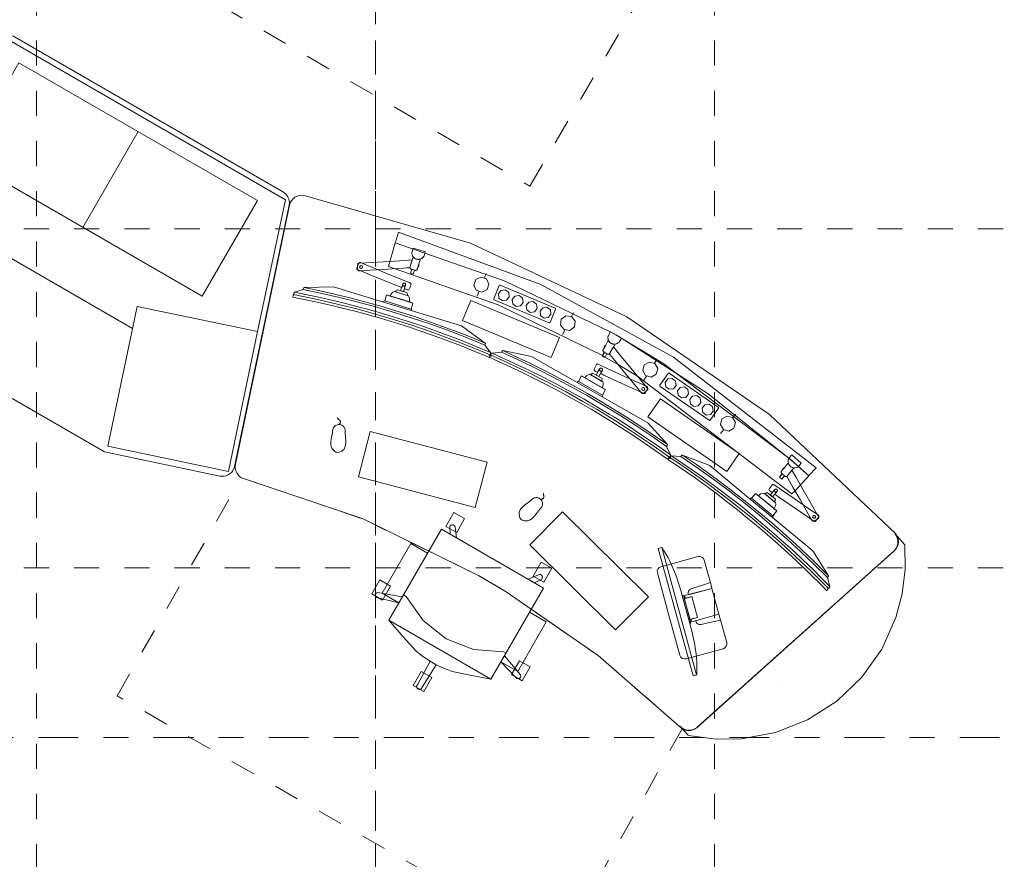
# Model space of a CAD drawing. Header units: metres. Extents: x -45.2 to 14.3, y -31.8 to 10.2.
# Tile 21 of 141: x -35.2 to -31.2, y -13.3 to -10. Entities that reach past the tile are written whole.
import ezdxf

# ---------------------------------------------------------------- set-up
doc = ezdxf.new("R2010")
doc.units = ezdxf.units.M
doc.header["$LTSCALE"] = 0.05
for name, pattern in [('Achsen 01', [5.291531, 3.175, -1.058062, 0.352704, -0.705764]), ('gestrichelt - 01', [2, 1, -1]), ('Raster 01', [2, 1, -1])]:
    doc.linetypes.add(name, pattern=pattern)
for name, color, linetype, lineweight, true_color in [('ACTES-Einrichtung Aufsicht.', 7, 'Continuous', 9, 0xa6a6a6), ('AV1-Achsen', 1, 'Achsen 01', 18, 0xff0000), ('AV1-Bewegungsfläche', 7, 'gestrichelt - 01', 9, 0xd9d9d9), ('AV1-Raster', 7, 'Raster 01', 9, 0xa6a6a6)]:
    doc.layers.add(name, color=color, linetype=linetype, lineweight=lineweight, true_color=true_color)
doc.layers.add('AV1-Schnitt Achsen', color=7, linetype='Achsen 01', lineweight=18)

msp = doc.modelspace()

# ---------------------------------------------------------------- linework, layer by layer
at = {"layer": 'ACTES-Einrichtung Aufsicht.'}
for p, q in [((-34.6951, -10.4124), (-34.9156, -10.7943)), ((-34.3079, -11.737), (-34.0921, -10.7055)), ((-34.7173, -11.1971), (-35.3648, -10.8232)), ((-33.3159, -10.9941), (-33.3093, -10.9771)), ((-33.3379, -11.0504), (-33.3449, -11.0684)), ((-33.6074, -11.1254), (-33.7174, -11.0917)), ((-33.7009, -11.0644), (-33.6053, -11.0937)), ((-32.969, -11.1486), (-32.9608, -11.1324)), ((-32.9962, -11.2026), (-33.0049, -11.2199)), ((-32.6382, -11.3351), (-32.6285, -11.3197)), ((-32.9465, -11.4112), (-32.8466, -11.4682)), ((-32.838, -11.4375), (-32.9248, -11.3879)), ((-32.6703, -11.3863), (-32.6806, -11.4027)), ((-32.3264, -11.5519), (-32.3153, -11.5374)), ((-32.3632, -11.5998), (-32.375, -11.6152)), ((-32.257, -11.8756), (-32.1684, -11.9488)), ((-32.1546, -11.92), (-32.2317, -11.8563)), ((-32.0907, -11.8555), (-32.0893, -11.854)), ((-32.5292, -12.256), (-32.5284, -12.259)), ((-32.5283, -12.2594), (-32.4979, -12.3706)), ((-32.131, -12.6146), (-32.1308, -12.6145))]:
    msp.add_line(p, q, dxfattribs=at)
for points in [[(-34.2191, -11.2088), (-34.1086, -10.6843), (-35.225, -10.0397), (-35.2389, -10.0531), (-36.0464, -10.7789)], [(-35.1945, -10.0312), (-34.1165, -10.6536), (-34.1096, -10.6587), (-34.1036, -10.6649), (-34.0988, -10.672), (-34.0952, -10.6799), (-34.0931, -10.6883), (-34.0925, -10.6969), (-34.0933, -10.7055), (-34.3109, -11.7454), (-34.3109, -11.7454), (-34.3135, -11.7537), (-34.3174, -11.7615), (-34.3226, -11.7685), (-34.329, -11.7744), (-34.3363, -11.7792), (-34.3443, -11.7826), (-34.3528, -11.7846), (-34.3615, -11.7851), (-34.3701, -11.7841), (-34.8297, -11.6879), (-35.7336, -11.166)], [(-33.6048, -10.8938), (-33.6047, -10.8985), (-33.6038, -10.9031), (-33.602, -10.9074), (-33.5995, -10.9114), (-33.5964, -10.9148), (-33.5926, -10.9176)], [(-33.5804, -10.9213), (-33.5757, -10.9211), (-33.5712, -10.92), (-33.5669, -10.9181), (-33.563, -10.9155), (-33.5597, -10.9122), (-33.5571, -10.9083)], [(-33.5837, -10.9609), (-33.5837, -10.9609), (-33.5837, -10.961), (-33.5837, -10.961), (-33.5837, -10.961), (-33.5837, -10.9611), (-33.5837, -10.9611), (-33.5837, -10.9612), (-33.5838, -10.9613), (-33.5838, -10.9614), (-33.5839, -10.9616), (-33.584, -10.9617), (-33.584, -10.9619), (-33.5841, -10.962), (-33.5842, -10.9622), (-33.5843, -10.9624), (-33.5844, -10.9625), (-33.5846, -10.9628), (-33.5848, -10.9631), (-33.5851, -10.9633), (-33.5853, -10.9636), (-33.5856, -10.9638), (-33.5858, -10.964)], [(-34.0766, -11.0615), (-33.9811, -11.0811), (-33.8974, -11.1005), (-33.819, -11.1202), (-33.7407, -11.1421), (-33.6783, -11.1603), (-33.6049, -11.1839), (-33.5321, -11.2088), (-33.4559, -11.2364), (-33.3877, -11.2624), (-33.3382, -11.2825), (-33.2927, -11.3015), (-33.2902, -11.2933), (-33.291, -11.2917), (-33.4169, -11.2407), (-33.4852, -11.2152), (-33.5511, -11.1913), (-33.6059, -11.1732), (-33.6754, -11.1509), (-33.7396, -11.1322), (-33.7874, -11.1186), (-33.8099, -11.1124), (-33.8727, -11.0962), (-33.923, -11.0844), (-33.9816, -11.0709), (-34.0283, -11.061), (-34.0727, -11.0523), (-34.0742, -11.0531), (-34.0767, -11.0615)], [(-32.8228, -11.2258), (-32.8238, -11.2303), (-32.824, -11.235), (-32.8232, -11.2396), (-32.8217, -11.244), (-32.8194, -11.2481), (-32.8163, -11.2517)], [(-32.8053, -11.258), (-32.8007, -11.2588), (-32.796, -11.2588), (-32.7914, -11.2579), (-32.787, -11.2562), (-32.7831, -11.2537), (-32.7796, -11.2506)], [(-32.5785, -11.7092), (-32.6582, -11.6531), (-32.7297, -11.6054), (-32.7977, -11.5617), (-32.8674, -11.5197), (-32.9234, -11.4867), (-32.9908, -11.4494), (-33.0588, -11.4134), (-33.1311, -11.3768), (-33.1968, -11.3449), (-33.2454, -11.3226), (-33.2904, -11.3026), (-33.2861, -11.2951), (-33.2844, -11.2946), (-33.1611, -11.3513), (-33.0956, -11.3836), (-33.0331, -11.4153), (-32.9823, -11.4428), (-32.9185, -11.4781), (-32.8609, -11.5121), (-32.8183, -11.5376), (-32.7983, -11.5497), (-32.7435, -11.5844), (-32.7005, -11.613), (-32.6504, -11.6464), (-32.6113, -11.6737), (-32.5745, -11.7), (-32.574, -11.7017), (-32.5785, -11.7092)], [(-32.843, -11.2812), (-32.843, -11.2812), (-32.843, -11.2812), (-32.843, -11.2812), (-32.843, -11.2812), (-32.843, -11.2813), (-32.8431, -11.2814), (-32.8431, -11.2814), (-32.8431, -11.2815), (-32.8432, -11.2816), (-32.8432, -11.2818), (-32.8433, -11.2819), (-32.8434, -11.2821), (-32.8435, -11.2824), (-32.8436, -11.2828), (-32.8437, -11.2831), (-32.8437, -11.2835), (-32.8437, -11.2838), (-32.8437, -11.2842), (-32.8437, -11.2845), (-32.8437, -11.2849)], [(-33.8936, -11.5791), (-33.8927, -11.5776), (-33.892, -11.5762), (-33.8913, -11.5749), (-33.8907, -11.5736), (-33.8903, -11.5723), (-33.8899, -11.5712), (-33.8896, -11.5701), (-33.8894, -11.569), (-33.8893, -11.5681), (-33.8894, -11.5671), (-33.8895, -11.5663), (-33.8897, -11.5655), (-33.89, -11.5647), (-33.8904, -11.5641), (-33.8909, -11.5634), (-33.8915, -11.5629), (-33.8928, -11.5618), (-33.8941, -11.5607), (-33.8954, -11.5595), (-33.8968, -11.5582), (-33.8981, -11.5569), (-33.8994, -11.5556), (-33.9008, -11.5542), (-33.9021, -11.5527)], [(-31.9453, -12.232), (-32.0143, -12.1631), (-32.0766, -12.1039), (-32.1361, -12.0493), (-32.1976, -11.996), (-32.2472, -11.9539), (-32.3072, -11.9057), (-32.3681, -11.8586), (-32.4331, -11.8102), (-32.4924, -11.7676), (-32.5364, -11.7373), (-32.5773, -11.7099), (-32.5719, -11.7032), (-32.5701, -11.7031), (-32.4582, -11.78), (-32.3993, -11.823), (-32.3431, -11.8649), (-32.2978, -11.9006), (-32.2409, -11.9463), (-32.1899, -11.9896), (-32.1523, -12.0221), (-32.1347, -12.0374), (-32.0866, -12.0809), (-32.0491, -12.1164), (-32.0055, -12.1579), (-31.9715, -12.1914), (-31.9398, -12.2236), (-31.9396, -12.2254), (-31.9453, -12.232)], [(-32.1035, -11.714), (-32.1053, -11.7183), (-32.1062, -11.7229), (-32.1063, -11.7276), (-32.1055, -11.7322), (-32.1039, -11.7366), (-32.1016, -11.7406)], [(-32.1328, -11.7652), (-32.1328, -11.7652), (-32.1328, -11.7652), (-32.1329, -11.7652), (-32.1329, -11.7652), (-32.1329, -11.7653), (-32.133, -11.7653), (-32.133, -11.7654), (-32.1331, -11.7655), (-32.1331, -11.7656), (-32.1332, -11.7657), (-32.1333, -11.7658), (-32.1334, -11.766), (-32.1336, -11.7663), (-32.1337, -11.7666), (-32.1339, -11.767), (-32.134, -11.7673), (-32.1341, -11.7676), (-32.1341, -11.768), (-32.1342, -11.7683), (-32.1342, -11.7687)], [(-32.0917, -11.7488), (-32.0873, -11.7504), (-32.0827, -11.7511), (-32.0781, -11.751), (-32.0735, -11.7501), (-32.0691, -11.7483), (-32.0652, -11.7458)], [(-33.0915, -11.8777), (-33.0899, -11.8772), (-33.0884, -11.8766), (-33.087, -11.8761), (-33.0857, -11.8755), (-33.0845, -11.8749), (-33.0835, -11.8743), (-33.0825, -11.8737), (-33.0817, -11.873), (-33.081, -11.8724), (-33.0803, -11.8717), (-33.0799, -11.8709), (-33.0795, -11.8702), (-33.0792, -11.8695), (-33.0791, -11.8687), (-33.079, -11.8679), (-33.0791, -11.8671), (-33.0793, -11.8654), (-33.0795, -11.8637), (-33.0797, -11.8619), (-33.0799, -11.8601), (-33.08, -11.8582), (-33.0801, -11.8563), (-33.0801, -11.8544), (-33.0801, -11.8524)]]:
    msp.add_lwpolyline(points, dxfattribs=at)
for points in [[(-34.2203, -10.6866), (-34.4408, -11.0685), (-35.3905, -10.5201), (-35.17, -10.1382)], [(-33.3393, -12.1798), (-33.2289, -12.2451), (-33.2289, -12.2451), (-32.8634, -12.4982), (-32.5282, -12.7902), (-32.5282, -12.7902), (-32.5201, -12.7942), (-32.5113, -12.7967), (-32.5022, -12.7975), (-32.4931, -12.7967), (-32.4843, -12.7942), (-32.4762, -12.7902), (-32.4688, -12.7848), (-32.4688, -12.7848), (-32.4685, -12.7844), (-31.6832, -12.0818), (-31.6832, -12.0818), (-31.6766, -12.0746), (-31.6717, -12.0662), (-31.6684, -12.0571), (-31.6669, -12.0474), (-31.6674, -12.0377), (-31.6697, -12.0283), (-31.6738, -12.0194), (-31.6796, -12.0116), (-31.6796, -12.0116), (-32.1799, -11.5385), (-32.7488, -11.1506), (-33.3718, -10.8575), (-34.0334, -10.6667), (-34.0334, -10.6667), (-34.034, -10.6666), (-34.0334, -10.6667), (-34.0334, -10.6667), (-34.0431, -10.6658), (-34.0528, -10.6667), (-34.0621, -10.6695), (-34.0707, -10.6741), (-34.0783, -10.6802), (-34.0845, -10.6877), (-34.0891, -10.6962), (-34.0921, -10.7055), (-34.3079, -11.737), (-34.3079, -11.737), (-34.309, -11.7459), (-34.3084, -11.7548), (-34.3062, -11.7635), (-34.3025, -11.7717), (-34.2974, -11.7791), (-34.2911, -11.7855), (-34.2838, -11.7906), (-34.2838, -11.7906), (-33.7991, -11.955)], [(-32.0652, -11.7458), (-32.0581, -11.7523), (-32.0581, -11.7523), (-32.0239, -11.7837), (-32.0218, -11.7807), (-31.9946, -11.7514), (-31.9946, -11.7514), (-32.5621, -11.3101), (-32.5621, -11.3101), (-33.0918, -11.0213), (-33.6583, -10.8135), (-33.6694, -10.8523), (-33.6708, -10.8554), (-33.6708, -10.8554), (-33.2329, -11.0078), (-32.8153, -11.2093), (-32.8147, -11.2093), (-32.7924, -11.2221), (-32.7924, -11.2221), (-32.6048, -11.3347), (-32.6048, -11.3347), (-32.1027, -11.7124), (-32.1026, -11.7124), (-32.0652, -11.7458)], [(-32.8147, -11.2093), (-32.8153, -11.2093), (-32.8153, -11.2093), (-33.2329, -11.0078), (-33.6708, -10.8554), (-33.6976, -10.9497), (-33.6976, -10.9497), (-33.2615, -11.1021), (-32.8461, -11.3043), (-32.836, -11.3101), (-32.7835, -11.34), (-32.7058, -11.387), (-32.7058, -11.387), (-32.0907, -11.8555), (-32.0787, -11.8427), (-32.0787, -11.8427), (-32.024, -11.7836), (-32.0652, -11.7458), (-32.1027, -11.7125), (-32.1027, -11.7125), (-32.1027, -11.7124), (-32.1027, -11.7124), (-32.4244, -11.4566), (-32.7703, -11.2347), (-32.7924, -11.2221)], [(-33.5522, -10.8912), (-33.5563, -10.9067), (-33.5563, -10.9067), (-33.5587, -10.9108), (-33.5618, -10.9143), (-33.5655, -10.9173), (-33.5697, -10.9194), (-33.5742, -10.9208), (-33.5788, -10.9213), (-33.5835, -10.921), (-33.5881, -10.9198), (-33.5924, -10.9178), (-33.5962, -10.915), (-33.5994, -10.9116), (-33.602, -10.9076), (-33.6037, -10.9032), (-33.6047, -10.8986), (-33.6048, -10.8939), (-33.6048, -10.8938), (-33.6, -10.8763), (-33.5777, -10.8832)], [(-33.8215, -10.9494), (-33.817, -10.9383), (-33.8154, -10.9358), (-33.8143, -10.935), (-33.8135, -10.9346), (-33.8116, -10.9342), (-33.8097, -10.9344), (-33.8087, -10.9348), (-33.8069, -10.9355), (-33.7999, -10.9384), (-33.7859, -10.9441), (-33.7579, -10.9555), (-33.7019, -10.9784), (-33.6459, -11.0012), (-33.6179, -11.0127), (-33.6144, -11.0141), (-33.6126, -11.0148), (-33.6117, -11.0152), (-33.6104, -11.016), (-33.6091, -11.0173), (-33.6086, -11.0183), (-33.6083, -11.0192), (-33.6081, -11.0206), (-33.6088, -11.0235), (-33.6099, -11.0262), (-33.6121, -11.0318), (-33.6144, -11.0373), (-33.6155, -11.04), (-33.6175, -11.0423), (-33.6191, -11.0431), (-33.62, -11.0433), (-33.6219, -11.0433), (-33.6232, -11.0429), (-33.6241, -11.0425), (-33.6258, -11.0418), (-33.6293, -11.0404), (-33.6328, -11.0389), (-33.6337, -11.0386), (-33.6342, -11.0384), (-33.6343, -11.0381), (-33.6338, -11.0363), (-33.6296, -11.0217), (-33.6299, -11.0197), (-33.6308, -11.018), (-33.6322, -11.0167), (-33.634, -11.0158), (-33.636, -11.0157), (-33.6379, -11.0161), (-33.6395, -11.0172), (-33.6408, -11.0187), (-33.6454, -11.0332), (-33.6455, -11.0336), (-33.6458, -11.0336), (-33.6467, -11.0333), (-33.6485, -11.0326), (-33.652, -11.0311), (-33.659, -11.0283), (-33.715, -11.0054), (-33.771, -10.9826), (-33.799, -10.9712), (-33.813, -10.9654), (-33.82, -10.9626), (-33.8217, -10.9617), (-33.8231, -10.9602), (-33.8238, -10.9589), (-33.8241, -10.9576), (-33.824, -10.9558)], [(-33.6124, -10.9524), (-33.6126, -10.9539), (-33.6127, -10.9542), (-33.6131, -10.9543), (-33.6139, -10.9543), (-33.6173, -10.9546), (-33.6241, -10.955), (-33.6376, -10.9559), (-33.6646, -10.9576), (-33.7187, -10.9611), (-33.7727, -10.9646), (-33.7997, -10.9663), (-33.8133, -10.9672), (-33.8151, -10.9673), (-33.8168, -10.9669), (-33.8182, -10.9662), (-33.8193, -10.9652), (-33.8205, -10.9629), (-33.821, -10.9576), (-33.8217, -10.9469), (-33.8219, -10.9443), (-33.8217, -10.9416), (-33.8206, -10.9396), (-33.8198, -10.9387), (-33.8184, -10.9379), (-33.8168, -10.9374), (-33.813, -10.9371), (-33.6933, -10.9294), (-33.6334, -10.9255), (-33.6036, -10.9237)], [(-33.6012, -10.9158), (-33.6001, -10.9121), (-33.5998, -10.9111), (-33.5992, -10.9118), (-33.5979, -10.9134), (-33.5964, -10.9148), (-33.5948, -10.9161), (-33.5931, -10.9173), (-33.5912, -10.9184), (-33.5893, -10.9193), (-33.5873, -10.9201), (-33.5852, -10.9207), (-33.5831, -10.9211), (-33.5809, -10.9213), (-33.5788, -10.9213), (-33.5767, -10.9212), (-33.5747, -10.9209), (-33.5727, -10.9205), (-33.5718, -10.9202), (-33.5713, -10.9201), (-33.5712, -10.92), (-33.5711, -10.92), (-33.5712, -10.9203), (-33.5723, -10.924), (-33.5746, -10.9315), (-33.5792, -10.9465), (-33.5815, -10.954), (-33.5827, -10.9577), (-33.5832, -10.9596), (-33.5835, -10.9605), (-33.5837, -10.961), (-33.5839, -10.9615), (-33.5843, -10.9624), (-33.5849, -10.9632), (-33.5856, -10.9638), (-33.586, -10.9641), (-33.5862, -10.9643), (-33.5866, -10.9645), (-33.5875, -10.9649), (-33.5882, -10.9651), (-33.5889, -10.9652), (-33.5905, -10.9651), (-33.592, -10.9647), (-33.5979, -10.9629), (-33.6038, -10.9611), (-33.6067, -10.9601), (-33.6082, -10.9597), (-33.6096, -10.9591), (-33.6109, -10.9581), (-33.6113, -10.9576), (-33.6116, -10.9572), (-33.6121, -10.9564), (-33.6123, -10.9559), (-33.6125, -10.955), (-33.6126, -10.954), (-33.6125, -10.953), (-33.6125, -10.9526), (-33.6124, -10.9523), (-33.6121, -10.9514), (-33.6115, -10.9495), (-33.6104, -10.9458)], [(-33.5772, -10.9459), (-33.5774, -10.9434), (-33.5775, -10.9421), (-33.5775, -10.9414), (-33.5775, -10.9411), (-33.5775, -10.941), (-33.5776, -10.9411), (-33.5791, -10.9461), (-33.5806, -10.951), (-33.5808, -10.9516), (-33.5808, -10.9518), (-33.5809, -10.9518), (-33.5809, -10.9519), (-33.5809, -10.9518), (-33.5808, -10.9518), (-33.5805, -10.9517), (-33.58, -10.9514), (-33.5795, -10.951), (-33.5793, -10.9508), (-33.5791, -10.9507), (-33.579, -10.9506), (-33.5786, -10.9502), (-33.5784, -10.9499), (-33.5782, -10.9496), (-33.578, -10.9493), (-33.5778, -10.9489), (-33.5776, -10.9484), (-33.5774, -10.9479), (-33.5773, -10.9475), (-33.5773, -10.947), (-33.5772, -10.9465)], [(-33.8009, -10.9514), (-33.8024, -10.9557), (-33.8065, -10.9578), (-33.8108, -10.9562), (-33.8128, -10.9521), (-33.8113, -10.9478), (-33.8072, -10.9458), (-33.8029, -10.9473)], [(-33.6053, -10.9606), (-33.5942, -10.964), (-33.5992, -10.9802), (-33.6103, -10.9768)], [(-33.6298, -11.0234), (-33.6303, -11.0245), (-33.6309, -11.0255), (-33.6318, -11.0263), (-33.6327, -11.0269), (-33.6338, -11.0274), (-33.635, -11.0276), (-33.6362, -11.0276), (-33.6373, -11.0274), (-33.6384, -11.0269), (-33.6394, -11.0263), (-33.6402, -11.0254), (-33.6408, -11.0245), (-33.6413, -11.0234), (-33.6415, -11.0222), (-33.6415, -11.021), (-33.6413, -11.0199), (-33.6495, -11.0467), (-33.638, -11.0502), (-33.6298, -11.0234)], [(-33.6415, -11.022), (-33.6415, -11.0209), (-33.6413, -11.0198), (-33.6408, -11.0188), (-33.6402, -11.0179), (-33.6394, -11.0171), (-33.6385, -11.0164), (-33.6375, -11.016), (-33.6365, -11.0157), (-33.6354, -11.0156), (-33.6343, -11.0158), (-33.6332, -11.0161), (-33.6322, -11.0166), (-33.6314, -11.0173), (-33.6306, -11.0182), (-33.6301, -11.0191), (-33.6297, -11.0202), (-33.6296, -11.0213), (-33.6296, -11.0213), (-33.6296, -11.0224), (-33.6298, -11.0235), (-33.6303, -11.0245), (-33.6309, -11.0254), (-33.6317, -11.0262), (-33.6326, -11.0268), (-33.6336, -11.0273), (-33.6346, -11.0276), (-33.6357, -11.0276), (-33.6368, -11.0275), (-33.6379, -11.0272), (-33.6389, -11.0266), (-33.6397, -11.0259), (-33.6405, -11.0251), (-33.641, -11.0241), (-33.6414, -11.0231)], [(-33.3506, -11.0018), (-33.3299, -10.9916), (-33.308, -10.9992), (-33.2979, -11.02), (-33.3054, -11.0418), (-33.3262, -11.0519), (-33.3481, -11.0444), (-33.3582, -11.0236)], [(-33.9172, -11.0305), (-34.0341, -11.0335), (-34.0357, -11.0342), (-34.0377, -11.0409), (-34.0727, -11.0523), (-34.0742, -11.0531), (-34.0767, -11.0615), (-34.0734, -11.0621), (-34.0744, -11.0652), (-34.0778, -11.0646), (-34.0796, -11.0708), (-34.0788, -11.072), (-34.0536, -11.0769), (-33.9816, -11.092), (-33.9129, -11.1077), (-33.8157, -11.1322), (-33.726, -11.1573), (-33.6571, -11.1785), (-33.6148, -11.1918), (-33.5695, -11.2071), (-33.5154, -11.2258), (-33.4791, -11.2389), (-33.4116, -11.2646), (-33.3705, -11.2809), (-33.3148, -11.3039), (-33.2971, -11.3115), (-33.2956, -11.3109), (-33.2937, -11.3048), (-33.2969, -11.3034), (-33.2959, -11.3003), (-33.2928, -11.3016), (-33.2902, -11.2933), (-33.291, -11.2917), (-33.3136, -11.2628), (-33.3116, -11.2561), (-33.3124, -11.2545), (-33.4077, -11.1866), (-33.6074, -11.1254), (-33.7174, -11.0917)], [(-34.0341, -11.0335), (-34.0357, -11.0343), (-34.0377, -11.0409), (-33.963, -11.0566), (-33.8925, -11.0729), (-33.8241, -11.0901), (-33.7589, -11.1077), (-33.6701, -11.1338), (-33.6035, -11.1548), (-33.5297, -11.1798), (-33.4631, -11.2037), (-33.3938, -11.2302), (-33.3136, -11.2628), (-33.3116, -11.2561), (-33.3124, -11.2545), (-33.375, -11.2291), (-33.4199, -11.2117), (-33.4723, -11.1921), (-33.5302, -11.1711), (-33.6029, -11.1466), (-33.6681, -11.126), (-33.7323, -11.107), (-33.7919, -11.0904), (-33.8576, -11.0734), (-33.9577, -11.0496)], [(-33.6914, -11.0673), (-33.6889, -11.0615), (-33.6852, -11.0565), (-33.6806, -11.0523), (-33.6751, -11.0493), (-33.6183, -11.0667), (-33.6154, -11.0723), (-33.6139, -11.0783), (-33.6137, -11.0846), (-33.6149, -11.0907)], [(-33.6703, -11.0507), (-33.669, -11.0485), (-33.6676, -11.0464), (-33.6659, -11.0445), (-33.6636, -11.0423), (-33.6438, -11.0484), (-33.6239, -11.0545), (-33.6232, -11.0575), (-33.6229, -11.0601), (-33.6229, -11.0626), (-33.6231, -11.0652)], [(-33.0586, -11.1742), (-33.2772, -11.0827), (-33.2772, -11.0827), (-33.2777, -11.0824), (-33.2782, -11.0821), (-33.2785, -11.0816), (-33.2788, -11.0811), (-33.279, -11.0805), (-33.279, -11.0799), (-33.279, -11.0794), (-33.2788, -11.0788), (-33.2566, -11.0257), (-33.2566, -11.0257), (-33.2563, -11.0252), (-33.256, -11.0248), (-33.2556, -11.0244), (-33.2552, -11.0241), (-33.2547, -11.0239), (-33.2542, -11.0238), (-33.2537, -11.0238), (-33.2531, -11.0239), (-33.2526, -11.024), (-33.034, -11.1155), (-33.034, -11.1155), (-33.0336, -11.1158), (-33.0331, -11.1161), (-33.0328, -11.1165), (-33.0325, -11.1169), (-33.0323, -11.1174), (-33.0322, -11.1179), (-33.0322, -11.1184), (-33.0322, -11.119), (-33.0324, -11.1195), (-33.0546, -11.1726), (-33.0546, -11.1726), (-33.0549, -11.1731), (-33.0553, -11.1736), (-33.0557, -11.1739), (-33.0563, -11.1742), (-33.0568, -11.1744), (-33.0574, -11.1744), (-33.058, -11.1744)], [(-33.2499, -11.0449), (-33.2328, -11.0426), (-33.2191, -11.0531), (-33.2169, -11.0702), (-33.2274, -11.0839), (-33.2445, -11.0861), (-33.2581, -11.0756), (-33.2604, -11.0586)], [(-33.6074, -11.1254), (-33.6063, -11.1216), (-33.6079, -11.119), (-33.713, -11.0868), (-33.7162, -11.0879), (-33.7174, -11.0917), (-33.6074, -11.1254)], [(-33.6079, -11.119), (-33.6005, -11.0951), (-33.7057, -11.0629), (-33.713, -11.0868)], [(-33.403, -11.1652), (-33.3694, -11.085), (-33.017, -11.2324), (-33.0506, -11.3127)], [(-33.1945, -11.0681), (-33.1775, -11.0658), (-33.1638, -11.0763), (-33.1615, -11.0934), (-33.172, -11.107), (-33.1891, -11.1093), (-33.2028, -11.0988), (-33.205, -11.0817)], [(-33.1392, -11.0912), (-33.1221, -11.089), (-33.1084, -11.0995), (-33.1062, -11.1165), (-33.1167, -11.1302), (-33.1338, -11.1324), (-33.1474, -11.122), (-33.1497, -11.1049)], [(-34.3356, -11.7658), (-34.8153, -11.6654), (-34.6987, -11.1084), (-34.2191, -11.2088)], [(-33.0838, -11.1144), (-33.0668, -11.1121), (-33.0531, -11.1226), (-33.0508, -11.1397), (-33.0613, -11.1533), (-33.0784, -11.1556), (-33.0921, -11.1451), (-33.0943, -11.128)], [(-33.0098, -11.1599), (-32.9915, -11.1459), (-32.9686, -11.1489), (-32.9545, -11.1672), (-32.9575, -11.1901), (-32.9759, -11.2042), (-32.9988, -11.2012), (-33.0129, -11.1829)], [(-32.8134, -11.21), (-32.8222, -11.2241), (-32.8222, -11.2241), (-32.8235, -11.2286), (-32.824, -11.2333), (-32.8236, -11.238), (-32.8223, -11.2425), (-32.8202, -11.2468), (-32.8174, -11.2506), (-32.8139, -11.2537), (-32.8099, -11.2562), (-32.8055, -11.2579), (-32.8009, -11.2588), (-32.7962, -11.2588), (-32.7916, -11.258), (-32.7872, -11.2563), (-32.7831, -11.2538), (-32.7797, -11.2506), (-32.7796, -11.2506), (-32.7699, -11.2349), (-32.7902, -11.2234)], [(-32.7981, -11.2631), (-32.7961, -11.2597), (-32.7956, -11.2588), (-32.7965, -11.2589), (-32.7986, -11.2589), (-32.8006, -11.2589), (-32.8027, -11.2586), (-32.8047, -11.2582), (-32.8068, -11.2576), (-32.8088, -11.2568), (-32.8107, -11.2558), (-32.8126, -11.2547), (-32.8143, -11.2534), (-32.8159, -11.252), (-32.8174, -11.2505), (-32.8188, -11.2489), (-32.8199, -11.2472), (-32.821, -11.2455), (-32.8214, -11.2446), (-32.8216, -11.2442), (-32.8217, -11.2441), (-32.8217, -11.244), (-32.8219, -11.2442), (-32.8238, -11.2476), (-32.8277, -11.2544), (-32.8354, -11.268), (-32.8393, -11.2748), (-32.8413, -11.2782), (-32.8422, -11.2799), (-32.8427, -11.2808), (-32.843, -11.2812), (-32.8432, -11.2817), (-32.8436, -11.2827), (-32.8437, -11.2836), (-32.8437, -11.2846), (-32.8437, -11.285), (-32.8436, -11.2853), (-32.8435, -11.2857), (-32.8432, -11.2867), (-32.8429, -11.2873), (-32.8424, -11.2879), (-32.8413, -11.289), (-32.84, -11.2898), (-32.8346, -11.2929), (-32.8293, -11.2959), (-32.8266, -11.2974), (-32.8252, -11.2982), (-32.8238, -11.2988), (-32.8223, -11.2991), (-32.8216, -11.2991), (-32.821, -11.299), (-32.8202, -11.2988), (-32.8197, -11.2986), (-32.8188, -11.2981), (-32.8181, -11.2975), (-32.8174, -11.2968), (-32.8171, -11.2964), (-32.817, -11.2962), (-32.8165, -11.2954), (-32.8155, -11.2937), (-32.8136, -11.2903)], [(-32.6652, -11.5718), (-32.5872, -11.659), (-32.5867, -11.6607), (-32.5902, -11.6668), (-32.5745, -11.7), (-32.574, -11.7017), (-32.5785, -11.7092), (-32.5811, -11.7073), (-32.5828, -11.7101), (-32.58, -11.7121), (-32.5832, -11.7177), (-32.5846, -11.718), (-32.6055, -11.703), (-32.6659, -11.6608), (-32.7243, -11.6216), (-32.8088, -11.5676), (-32.8885, -11.5194), (-32.9512, -11.4837), (-32.9898, -11.462), (-33.0319, -11.4395), (-33.0827, -11.4129), (-33.1171, -11.3955), (-33.182, -11.3639), (-33.2221, -11.3451), (-33.277, -11.3203), (-33.2947, -11.3126), (-33.2952, -11.3111), (-33.2921, -11.3055), (-33.2889, -11.3069), (-33.2873, -11.304), (-33.2904, -11.3027), (-33.2861, -11.295), (-33.2844, -11.2946), (-33.2478, -11.2912), (-33.2444, -11.2852), (-33.2427, -11.2847), (-33.1279, -11.3076), (-32.9465, -11.4112), (-32.8466, -11.4682)], [(-32.5872, -11.659), (-32.5867, -11.6607), (-32.5902, -11.6668), (-32.6528, -11.6231), (-32.713, -11.5829), (-32.7723, -11.5448), (-32.8299, -11.5094), (-32.9096, -11.4626), (-32.9706, -11.4285), (-33.0393, -11.3918), (-33.1024, -11.3597), (-33.1692, -11.3273), (-33.2478, -11.2912), (-33.2444, -11.2852), (-33.2427, -11.2847), (-33.1813, -11.3128), (-33.1378, -11.3337), (-33.0876, -11.3584), (-33.0327, -11.3863), (-32.9651, -11.4224), (-32.9053, -11.4558), (-32.8475, -11.4895), (-32.7946, -11.5215), (-32.7372, -11.5577), (-32.6513, -11.6144)], [(-32.8363, -11.3115), (-32.8464, -11.3057), (-32.838, -11.2909), (-32.8278, -11.2967)], [(-32.8364, -11.2662), (-32.8344, -11.2646), (-32.8335, -11.2638), (-32.833, -11.2633), (-32.8327, -11.2631), (-32.8326, -11.263), (-32.8327, -11.2632), (-32.8352, -11.2677), (-32.8378, -11.2721), (-32.8381, -11.2727), (-32.8382, -11.2728), (-32.8382, -11.2729), (-32.8382, -11.2729), (-32.8383, -11.2729), (-32.8383, -11.2729), (-32.8384, -11.2726), (-32.8385, -11.272), (-32.8386, -11.2714), (-32.8386, -11.2711), (-32.8386, -11.2709), (-32.8386, -11.2707), (-32.8386, -11.2701), (-32.8385, -11.2698), (-32.8385, -11.2695), (-32.8383, -11.2691), (-32.8382, -11.2687), (-32.838, -11.2682), (-32.8377, -11.2678), (-32.8375, -11.2673), (-32.8372, -11.2669), (-32.8368, -11.2666)], [(-32.817, -11.2963), (-32.818, -11.2974), (-32.8182, -11.2977), (-32.8179, -11.2981), (-32.8174, -11.2987), (-32.8152, -11.3013), (-32.8109, -11.3065), (-32.8023, -11.317), (-32.7851, -11.3379), (-32.7506, -11.3796), (-32.7161, -11.4214), (-32.6989, -11.4423), (-32.6902, -11.4527), (-32.689, -11.4541), (-32.6876, -11.4551), (-32.6861, -11.4556), (-32.6846, -11.4558), (-32.6821, -11.4551), (-32.6779, -11.4518), (-32.6697, -11.445), (-32.6676, -11.4433), (-32.6658, -11.4413), (-32.6653, -11.4401), (-32.6651, -11.4392), (-32.665, -11.438), (-32.6653, -11.4364), (-32.6661, -11.4349), (-32.6685, -11.432), (-32.7449, -11.3394), (-32.7831, -11.2932), (-32.8022, -11.2702)], [(-32.6792, -11.3415), (-32.6591, -11.33), (-32.6368, -11.3361), (-32.6253, -11.3562), (-32.6314, -11.3785), (-32.6515, -11.39), (-32.6738, -11.3839), (-32.6853, -11.3638)], [(-32.6716, -11.4465), (-32.6666, -11.4357), (-32.6659, -11.4328), (-32.6661, -11.4315), (-32.6663, -11.4306), (-32.6674, -11.4289), (-32.6688, -11.4277), (-32.6698, -11.4272), (-32.6715, -11.4264), (-32.6784, -11.4233), (-32.6921, -11.417), (-32.7196, -11.4044), (-32.7747, -11.3793), (-32.8297, -11.3541), (-32.8572, -11.3415), (-32.8606, -11.34), (-32.8624, -11.3392), (-32.8632, -11.3388), (-32.8647, -11.3383), (-32.8666, -11.3384), (-32.8677, -11.3386), (-32.8685, -11.339), (-32.8697, -11.3398), (-32.8713, -11.3423), (-32.8726, -11.345), (-32.875, -11.3504), (-32.8775, -11.3559), (-32.8787, -11.3586), (-32.879, -11.3615), (-32.8785, -11.3633), (-32.878, -11.3641), (-32.8767, -11.3654), (-32.8755, -11.3661), (-32.8747, -11.3665), (-32.873, -11.3673), (-32.8695, -11.3689), (-32.8661, -11.3705), (-32.8652, -11.3708), (-32.8648, -11.371), (-32.8645, -11.3709), (-32.8635, -11.3693), (-32.8558, -11.3563), (-32.8541, -11.3551), (-32.8522, -11.3546), (-32.8503, -11.3547), (-32.8485, -11.3555), (-32.847, -11.3568), (-32.846, -11.3585), (-32.8456, -11.3604), (-32.8459, -11.3624), (-32.8533, -11.3756), (-32.8535, -11.376), (-32.8533, -11.3763), (-32.8525, -11.3767), (-32.8507, -11.3775), (-32.8473, -11.379), (-32.8404, -11.3822), (-32.7854, -11.4073), (-32.7304, -11.4325), (-32.7029, -11.4451), (-32.6891, -11.4513), (-32.6823, -11.4545), (-32.6804, -11.4551), (-32.6784, -11.4551), (-32.6769, -11.4547), (-32.6758, -11.454), (-32.6746, -11.4528)], [(-32.8568, -11.3576), (-32.8573, -11.3587), (-32.8576, -11.3598), (-32.8576, -11.361), (-32.8574, -11.3621), (-32.857, -11.3632), (-32.8564, -11.3642), (-32.8556, -11.3651), (-32.8546, -11.3658), (-32.8535, -11.3663), (-32.8524, -11.3665), (-32.8512, -11.3666), (-32.85, -11.3664), (-32.8489, -11.3659), (-32.848, -11.3653), (-32.8471, -11.3645), (-32.8464, -11.3635), (-32.8603, -11.3879), (-32.8707, -11.3819), (-32.8568, -11.3576)], [(-32.8478, -11.3652), (-32.847, -11.3644), (-32.8464, -11.3635), (-32.8459, -11.3625), (-32.8457, -11.3614), (-32.8456, -11.3603), (-32.8458, -11.3592), (-32.8461, -11.3581), (-32.8467, -11.3572), (-32.8474, -11.3563), (-32.8482, -11.3556), (-32.8492, -11.3551), (-32.8503, -11.3547), (-32.8514, -11.3546), (-32.8525, -11.3546), (-32.8535, -11.3549), (-32.8546, -11.3553), (-32.8555, -11.356), (-32.8555, -11.356), (-32.8563, -11.3568), (-32.8569, -11.3578), (-32.8574, -11.3589), (-32.8576, -11.36), (-32.8576, -11.3612), (-32.8574, -11.3624), (-32.8569, -11.3634), (-32.8562, -11.3644), (-32.8554, -11.3652), (-32.8544, -11.3659), (-32.8533, -11.3663), (-32.8522, -11.3665), (-32.851, -11.3665), (-32.8498, -11.3663), (-32.8488, -11.3658)], [(-32.9465, -11.4112), (-32.9445, -11.4077), (-32.9415, -11.4071), (-32.846, -11.4617), (-32.8446, -11.4647), (-32.8466, -11.4682), (-32.9465, -11.4112)], [(-32.9415, -11.4071), (-32.9291, -11.3854), (-32.8336, -11.4399), (-32.846, -11.4617)], [(-32.8466, -11.4325), (-32.8442, -11.4268), (-32.843, -11.4206), (-32.8431, -11.4144), (-32.8447, -11.4083), (-32.8963, -11.3788), (-32.9023, -11.3806), (-32.9078, -11.3836), (-32.9124, -11.3878), (-32.9161, -11.3928)], [(-32.849, -11.4058), (-32.8483, -11.4034), (-32.8477, -11.4008), (-32.8475, -11.3983), (-32.8475, -11.3952), (-32.8655, -11.3849), (-32.8835, -11.3746), (-32.8862, -11.3762), (-32.8883, -11.3777), (-32.8902, -11.3794), (-32.8919, -11.3813)], [(-32.4211, -11.5619), (-32.6159, -11.427), (-32.6159, -11.427), (-32.6163, -11.4266), (-32.6167, -11.4262), (-32.6169, -11.4258), (-32.6171, -11.4253), (-32.6172, -11.4248), (-32.6172, -11.4242), (-32.6171, -11.4237), (-32.6169, -11.4232), (-32.6167, -11.4228), (-32.5839, -11.3754), (-32.5839, -11.3754), (-32.5836, -11.375), (-32.5832, -11.3747), (-32.5827, -11.3744), (-32.5822, -11.3742), (-32.5817, -11.3742), (-32.5812, -11.3741), (-32.5807, -11.3742), (-32.5802, -11.3744), (-32.5797, -11.3747), (-32.3849, -11.5096), (-32.3849, -11.5096), (-32.3844, -11.51), (-32.3841, -11.5105), (-32.3838, -11.511), (-32.3836, -11.5115), (-32.3836, -11.5121), (-32.3837, -11.5127), (-32.3838, -11.5133), (-32.3841, -11.5138), (-32.4169, -11.5611), (-32.4169, -11.5611), (-32.4173, -11.5616), (-32.4178, -11.562), (-32.4183, -11.5622), (-32.4189, -11.5624), (-32.4194, -11.5624), (-32.42, -11.5624), (-32.4206, -11.5622)], [(-32.5856, -11.3976), (-32.5686, -11.3953), (-32.5549, -11.4058), (-32.5527, -11.4229), (-32.5631, -11.4365), (-32.5802, -11.4388), (-32.5939, -11.4283), (-32.5961, -11.4112)], [(-32.6872, -11.4329), (-32.6828, -11.4315), (-32.6788, -11.4336), (-32.6774, -11.438), (-32.6795, -11.4421), (-32.6839, -11.4435), (-32.688, -11.4413), (-32.6893, -11.4369)], [(-32.5363, -11.4317), (-32.5192, -11.4295), (-32.5056, -11.44), (-32.5033, -11.457), (-32.5138, -11.4707), (-32.5309, -11.4729), (-32.5446, -11.4625), (-32.5468, -11.4454)], [(-32.6645, -11.5486), (-32.6149, -11.4771), (-32.3009, -11.6946), (-32.3504, -11.7661)], [(-32.487, -11.4659), (-32.4699, -11.4636), (-32.4563, -11.4741), (-32.454, -11.4912), (-32.4645, -11.5049), (-32.4816, -11.5071), (-32.4952, -11.4966), (-32.4975, -11.4795)], [(-32.4377, -11.5), (-32.4206, -11.4978), (-32.4069, -11.5083), (-32.4047, -11.5254), (-32.4152, -11.539), (-32.4322, -11.5413), (-32.4459, -11.5308), (-32.4482, -11.5137)], [(-32.3698, -11.5567), (-32.3497, -11.5451), (-32.3274, -11.5511), (-32.3158, -11.5711), (-32.3218, -11.5934), (-32.3418, -11.605), (-32.3641, -11.5991), (-32.3757, -11.5791)], [(-33.8705, -11.6077), (-33.8704, -11.6187), (-33.8698, -11.6255), (-33.869, -11.6324), (-33.8682, -11.642), (-33.8682, -11.6525), (-33.8687, -11.6627), (-33.8717, -11.6695), (-33.8746, -11.6764), (-33.8781, -11.6798), (-33.8843, -11.6849), (-33.8887, -11.6874), (-33.8941, -11.6893), (-33.8999, -11.6899), (-33.9064, -11.6886), (-33.9125, -11.6852), (-33.9175, -11.6812), (-33.9206, -11.6775), (-33.9236, -11.6737), (-33.9259, -11.6666), (-33.9281, -11.6595), (-33.9272, -11.6476), (-33.9262, -11.6378), (-33.9245, -11.6294), (-33.923, -11.6227), (-33.9211, -11.6127), (-33.9204, -11.6051), (-33.9194, -11.5987), (-33.9169, -11.5915), (-33.9148, -11.5883), (-33.9117, -11.5849), (-33.9084, -11.5822), (-33.9055, -11.5809), (-33.9017, -11.5795), (-33.8985, -11.579), (-33.894, -11.5791), (-33.8918, -11.5791), (-33.8872, -11.5799), (-33.8841, -11.5813), (-33.88, -11.5838), (-33.8785, -11.5853), (-33.8749, -11.5896), (-33.8724, -11.5943), (-33.8711, -11.5981), (-33.8708, -11.6013)], [(-33.8177, -11.7868), (-33.7705, -11.6069), (-33.305, -11.7291), (-33.3522, -11.909)], [(-32.0073, -12.0819), (-31.9453, -12.1811), (-31.9451, -12.1828), (-31.9496, -12.1882), (-31.9398, -12.2236), (-31.9396, -12.2254), (-31.9453, -12.232), (-31.9476, -12.2297), (-31.9497, -12.2322), (-31.9473, -12.2347), (-31.9514, -12.2396), (-31.9528, -12.2396), (-31.9708, -12.2213), (-32.0231, -12.1695), (-32.074, -12.1208), (-32.148, -12.0532), (-32.2184, -11.9921), (-32.274, -11.9462), (-32.3084, -11.9182), (-32.3461, -11.8889), (-32.3915, -11.854), (-32.4224, -11.831), (-32.481, -11.7888), (-32.5173, -11.7634), (-32.5672, -11.7297), (-32.5833, -11.719), (-32.5836, -11.7175), (-32.5795, -11.7125), (-32.5766, -11.7144), (-32.5745, -11.7119), (-32.5774, -11.71), (-32.5718, -11.7032), (-32.5701, -11.703), (-32.5335, -11.706), (-32.529, -11.7006), (-32.5273, -11.7004), (-32.4181, -11.7426), (-32.257, -11.8756), (-32.1684, -11.9488)], [(-31.9453, -12.1811), (-31.9451, -12.1829), (-31.9496, -12.1882), (-32.0038, -12.1345), (-32.0562, -12.0846), (-32.1082, -12.037), (-32.1589, -11.9923), (-32.2295, -11.9325), (-32.2837, -11.8885), (-32.3452, -11.8407), (-32.4019, -11.7983), (-32.4621, -11.755), (-32.5335, -11.706), (-32.529, -11.7006), (-32.5273, -11.7004), (-32.4716, -11.7386), (-32.4323, -11.7666), (-32.3871, -11.7995), (-32.3377, -11.8363), (-32.2773, -11.8835), (-32.2241, -11.9266), (-32.1729, -11.9696), (-32.1262, -12.0102), (-32.0758, -12.0557), (-32.0009, -12.1262)], [(-32.0652, -11.7458), (-32.0692, -11.7484), (-32.0736, -11.7501), (-32.0782, -11.7511), (-32.0829, -11.7511), (-32.0875, -11.7503), (-32.092, -11.7487), (-32.096, -11.7462), (-32.0995, -11.7431), (-32.1024, -11.7394), (-32.1046, -11.7352), (-32.1059, -11.7306), (-32.1064, -11.7259), (-32.106, -11.7212), (-32.1047, -11.7167), (-32.1027, -11.7124), (-32.1027, -11.7124)], [(-32.0652, -11.7458), (-32.1027, -11.7124), (-32.0914, -11.6997), (-32.0539, -11.7331)], [(-32.0855, -11.755), (-32.083, -11.7519), (-32.0824, -11.7512), (-32.0833, -11.7511), (-32.0853, -11.7508), (-32.0873, -11.7504), (-32.0893, -11.7498), (-32.0912, -11.749), (-32.0932, -11.7481), (-32.095, -11.7469), (-32.0967, -11.7457), (-32.0984, -11.7443), (-32.0999, -11.7427), (-32.1012, -11.7411), (-32.1024, -11.7393), (-32.1035, -11.7375), (-32.1044, -11.7356), (-32.1051, -11.7337), (-32.1054, -11.7328), (-32.1055, -11.7323), (-32.1055, -11.7322), (-32.1056, -11.7322), (-32.1057, -11.7324), (-32.1082, -11.7354), (-32.1132, -11.7414), (-32.1232, -11.7535), (-32.1282, -11.7595), (-32.1307, -11.7625), (-32.1319, -11.7641), (-32.1325, -11.7648), (-32.1329, -11.7652), (-32.1332, -11.7656), (-32.1337, -11.7665), (-32.134, -11.7674), (-32.1342, -11.7684), (-32.1342, -11.7688), (-32.1342, -11.7691), (-32.1342, -11.7696), (-32.134, -11.7705), (-32.1338, -11.7712), (-32.1335, -11.7719), (-32.1325, -11.7731), (-32.1314, -11.7742), (-32.1266, -11.7781), (-32.1219, -11.782), (-32.1195, -11.784), (-32.1183, -11.785), (-32.117, -11.7858), (-32.1155, -11.7863), (-32.1148, -11.7864), (-32.1143, -11.7864), (-32.1134, -11.7864), (-32.1128, -11.7863), (-32.112, -11.786), (-32.1111, -11.7855), (-32.1103, -11.7849), (-32.11, -11.7846), (-32.1098, -11.7844), (-32.1092, -11.7836), (-32.1079, -11.7821), (-32.1054, -11.7791)], [(-32.1239, -11.7515), (-32.1216, -11.7503), (-32.1205, -11.7496), (-32.1199, -11.7493), (-32.1197, -11.7491), (-32.1195, -11.749), (-32.1196, -11.7492), (-32.1229, -11.7532), (-32.1262, -11.7571), (-32.1266, -11.7576), (-32.1267, -11.7578), (-32.1268, -11.7578), (-32.1268, -11.7578), (-32.1268, -11.7578), (-32.1268, -11.7578), (-32.1268, -11.7575), (-32.1269, -11.7568), (-32.1269, -11.7562), (-32.1268, -11.7559), (-32.1268, -11.7558), (-32.1268, -11.7556), (-32.1267, -11.7553), (-32.1266, -11.755), (-32.1265, -11.7547), (-32.1264, -11.7544), (-32.1262, -11.754), (-32.1261, -11.7538), (-32.126, -11.7536), (-32.1257, -11.7532), (-32.1254, -11.7528), (-32.1251, -11.7525), (-32.1247, -11.7521), (-32.1243, -11.7518)], [(-32.1099, -11.7845), (-32.111, -11.7854), (-32.1113, -11.7857), (-32.1111, -11.7861), (-32.1106, -11.7868), (-32.109, -11.7897), (-32.1056, -11.7956), (-32.0989, -11.8074), (-32.0855, -11.8309), (-32.0586, -11.8779), (-32.0318, -11.925), (-32.0183, -11.9485), (-32.0116, -11.9603), (-32.0107, -11.9618), (-32.0095, -11.963), (-32.008, -11.9638), (-32.0066, -11.9642), (-32.004, -11.9639), (-31.9993, -11.9614), (-31.9901, -11.9561), (-31.9877, -11.9548), (-31.9856, -11.9532), (-31.9849, -11.9521), (-31.9845, -11.9512), (-31.9843, -11.95), (-31.9843, -11.9484), (-31.9848, -11.9468), (-31.9867, -11.9435), (-32.0461, -11.8393), (-32.0759, -11.7872), (-32.0908, -11.7613)], [(-32.1314, -11.7962), (-32.1404, -11.7887), (-32.1296, -11.7756), (-32.1206, -11.783)], [(-31.9922, -11.9573), (-31.9855, -11.9475), (-31.9843, -11.9448), (-31.9842, -11.9434), (-31.9843, -11.9425), (-31.985, -11.9407), (-31.9863, -11.9392), (-31.9871, -11.9386), (-31.9887, -11.9375), (-31.9949, -11.9333), (-32.0074, -11.9247), (-32.0324, -11.9076), (-32.0823, -11.8735), (-32.1322, -11.8393), (-32.1572, -11.8222), (-32.1603, -11.8201), (-32.1618, -11.819), (-32.1626, -11.8185), (-32.164, -11.8178), (-32.1659, -11.8175), (-32.167, -11.8176), (-32.1679, -11.8178), (-32.1692, -11.8184), (-32.1712, -11.8205), (-32.1729, -11.823), (-32.1763, -11.8279), (-32.1796, -11.8328), (-32.1813, -11.8353), (-32.1821, -11.8382), (-32.1819, -11.84), (-32.1815, -11.8408), (-32.1805, -11.8424), (-32.1794, -11.8433), (-32.1787, -11.8438), (-32.1771, -11.8449), (-32.174, -11.847), (-32.1709, -11.8492), (-32.1701, -11.8497), (-32.1697, -11.85), (-32.1693, -11.8499), (-32.1681, -11.8485), (-32.1583, -11.8369), (-32.1565, -11.8361), (-32.1545, -11.8359), (-32.1526, -11.8364), (-32.1509, -11.8374), (-32.1497, -11.839), (-32.149, -11.8408), (-32.149, -11.8428), (-32.1496, -11.8447), (-32.1592, -11.8564), (-32.1595, -11.8568), (-32.1593, -11.8571), (-32.1585, -11.8576), (-32.1569, -11.8587), (-32.1538, -11.8608), (-32.1476, -11.8651), (-32.0977, -11.8993), (-32.0477, -11.9335), (-32.0228, -11.9505), (-32.0103, -11.9591), (-32.0041, -11.9633), (-32.0024, -11.9643), (-32.0003, -11.9646), (-31.9998, -11.9646), (-31.9989, -11.9644), (-31.9976, -11.964), (-31.9962, -11.963)], [(-32.1596, -11.8381), (-32.1602, -11.8391), (-32.1607, -11.8401), (-32.1609, -11.8413), (-32.1609, -11.8425), (-32.1607, -11.8436), (-32.1602, -11.8447), (-32.1596, -11.8457), (-32.1587, -11.8465), (-32.1578, -11.8472), (-32.1567, -11.8476), (-32.1555, -11.8479), (-32.1544, -11.8479), (-32.1532, -11.8476), (-32.1521, -11.8472), (-32.1511, -11.8466), (-32.1503, -11.8457), (-32.1681, -11.8673), (-32.1774, -11.8597), (-32.1596, -11.8381)], [(-32.1519, -11.8471), (-32.151, -11.8465), (-32.1503, -11.8457), (-32.1496, -11.8447), (-32.1492, -11.8437), (-32.149, -11.8426), (-32.1489, -11.8415), (-32.1491, -11.8404), (-32.1495, -11.8394), (-32.15, -11.8384), (-32.1508, -11.8376), (-32.1516, -11.8369), (-32.1526, -11.8364), (-32.1536, -11.836), (-32.1547, -11.8359), (-32.1558, -11.836), (-32.1569, -11.8362), (-32.1579, -11.8367), (-32.1579, -11.8367), (-32.1588, -11.8373), (-32.1596, -11.8381), (-32.1602, -11.8391), (-32.1606, -11.8401), (-32.1609, -11.8412), (-32.1609, -11.8423), (-32.1607, -11.8434), (-32.1604, -11.8444), (-32.1598, -11.8454), (-32.1591, -11.8462), (-32.1582, -11.8469), (-32.1573, -11.8474), (-32.1562, -11.8478), (-32.1551, -11.8479), (-32.154, -11.8478), (-32.1529, -11.8476)], [(-33.0936, -11.9145), (-33.1009, -11.9226), (-33.105, -11.9281), (-33.109, -11.9337), (-33.1148, -11.9414), (-33.1219, -11.9492), (-33.1291, -11.9564), (-33.1359, -11.9595), (-33.1427, -11.9626), (-33.1476, -11.9627), (-33.1556, -11.9624), (-33.1605, -11.9613), (-33.1658, -11.9591), (-33.1706, -11.9556), (-33.1744, -11.9503), (-33.1767, -11.9437), (-33.1777, -11.9374), (-33.1775, -11.9326), (-33.1773, -11.9277), (-33.1742, -11.9209), (-33.171, -11.9142), (-33.1624, -11.906), (-33.1551, -11.8993), (-33.1482, -11.8942), (-33.1426, -11.8903), (-33.1344, -11.8841), (-33.1288, -11.879), (-33.1238, -11.8749), (-33.1171, -11.8712), (-33.1134, -11.8703), (-33.1088, -11.8699), (-33.1046, -11.8701), (-33.1015, -11.871), (-33.0978, -11.8726), (-33.0951, -11.8744), (-33.0918, -11.8774), (-33.0902, -11.8789), (-33.0873, -11.8826), (-33.0859, -11.8857), (-33.0845, -11.8903), (-33.0844, -11.8924), (-33.0846, -11.898), (-33.086, -11.9032), (-33.0876, -11.9069), (-33.0895, -11.9095)], [(-32.257, -11.8756), (-32.2545, -11.8725), (-32.2515, -11.8724), (-32.1666, -11.9425), (-32.1658, -11.9457), (-32.1684, -11.9488), (-32.257, -11.8756)], [(-32.2515, -11.8724), (-32.2355, -11.8531), (-32.1507, -11.9232), (-32.1666, -11.9425)], [(-32.1623, -11.9136), (-32.1589, -11.9084), (-32.1566, -11.9026), (-32.1557, -11.8964), (-32.1562, -11.8901), (-32.2021, -11.8523), (-32.2083, -11.853), (-32.2142, -11.855), (-32.2195, -11.8583), (-32.224, -11.8627)], [(-32.1601, -11.8869), (-32.1589, -11.8846), (-32.158, -11.8823), (-32.1573, -11.8798), (-32.1568, -11.8767), (-32.1728, -11.8635), (-32.1887, -11.8503), (-32.1917, -11.8514), (-32.194, -11.8525), (-32.1961, -11.8539), (-32.1982, -11.8555)], [(-33.4264, -12.0087), (-33.469, -11.9844), (-33.4372, -11.9287), (-33.3946, -11.953)], [(-32.7932, -12.3966), (-33.1353, -12.0581), (-33.0044, -11.9259), (-32.6624, -12.2644)], [(-32.0053, -11.9412), (-32.0007, -11.9406), (-31.9971, -11.9434), (-31.9965, -11.948), (-31.9993, -11.9516), (-32.0038, -11.9522), (-32.0075, -11.9494), (-32.0081, -11.9448)], [(-33.2901, -12.5934), (-33.697, -12.3585), (-33.4872, -11.9952), (-33.0804, -12.2301)], [(-33.4269, -12.03), (-33.4326, -11.9878), (-33.4337, -11.9835), (-33.4362, -11.9805), (-33.4404, -11.9784), (-33.4445, -11.9779), (-33.4486, -11.9792), (-33.4522, -11.9823), (-33.4542, -11.9858), (-33.4521, -12.0155)], [(-32.4672, -12.7834), (-32.475, -12.7891), (-32.4838, -12.7932), (-32.4932, -12.7955), (-32.5028, -12.796), (-32.5124, -12.7947), (-32.5215, -12.7915), (-32.5299, -12.7866), (-32.5371, -12.7802), (-32.5041, -12.8163), (-32.5041, -12.8163), (-32.4931, -12.8186), (-32.4931, -12.8186), (-32.393, -12.8312), (-32.2921, -12.8297), (-32.2921, -12.8297), (-32.1568, -12.8046), (-32.0287, -12.7541), (-31.9127, -12.68), (-31.813, -12.5851), (-31.7334, -12.4728), (-31.6768, -12.3473), (-31.6768, -12.3473), (-31.6517, -12.2528), (-31.6398, -12.1558), (-31.6412, -12.0581), (-31.6814, -12.0132), (-31.6814, -12.0132), (-31.6762, -12.0202), (-31.6723, -12.0279), (-31.6698, -12.0363), (-31.6687, -12.0449), (-31.6692, -12.0536), (-31.6712, -12.0621), (-31.6746, -12.0701), (-31.6794, -12.0774), (-31.6854, -12.0838)], [(-33.6568, -12.2889), (-33.7236, -12.2504), (-33.6096, -12.053), (-33.5428, -12.0915)], [(-32.4707, -12.5758), (-32.485, -12.5797), (-32.6236, -12.0728), (-32.6093, -12.0689)], [(-32.6082, -12.0692), (-32.609, -12.0689), (-32.6093, -12.0689), (-32.4707, -12.5758), (-32.4704, -12.5757), (-32.4699, -12.5751), (-32.4696, -12.5746), (-32.4695, -12.5699), (-32.4696, -12.5389), (-32.4702, -12.5238), (-32.4727, -12.4924), (-32.4734, -12.4844), (-32.4788, -12.4499), (-32.4852, -12.4204), (-32.4885, -12.4065), (-32.4979, -12.3706), (-32.4931, -12.3693), (-32.5235, -12.2581), (-32.5283, -12.2594), (-32.534, -12.2393), (-32.54, -12.2182), (-32.5522, -12.1815), (-32.5651, -12.149), (-32.5775, -12.1228), (-32.5844, -12.1098), (-32.5932, -12.0936), (-32.6019, -12.0788), (-32.6075, -12.0698)], [(-32.375, -12.3574), (-32.3507, -12.4469), (-32.3501, -12.4546), (-32.3526, -12.462), (-32.3576, -12.4679), (-32.3646, -12.4714), (-32.5127, -12.5119), (-32.5205, -12.5124), (-32.5279, -12.51), (-32.5337, -12.5048), (-32.5371, -12.4978), (-32.582, -12.3339), (-32.6268, -12.1699), (-32.6274, -12.1621), (-32.6249, -12.1547), (-32.6198, -12.1488), (-32.6128, -12.1453), (-32.4648, -12.1048), (-32.457, -12.1043), (-32.4496, -12.1068), (-32.4437, -12.1119), (-32.4403, -12.1189), (-32.4158, -12.2083), (-32.4096, -12.232), (-32.3818, -12.3338)], [(-33.079, -12.2067), (-33.1216, -12.1824), (-33.0899, -12.1268), (-33.0473, -12.1511)], [(-33.1169, -12.2091), (-33.0877, -12.1948), (-33.0858, -12.1913), (-33.0849, -12.1867), (-33.0858, -12.1825), (-33.0883, -12.179), (-33.0923, -12.1766), (-33.0961, -12.1759), (-33.1004, -12.1773), (-33.1417, -12.1947)], [(-33.722, -12.2778), (-33.7646, -12.2535), (-33.7329, -12.1979), (-33.6903, -12.2222)], [(-32.493, -12.3541), (-32.4901, -12.3649), (-32.4893, -12.3648), (-32.3818, -12.3338), (-32.4096, -12.232), (-32.4104, -12.2322), (-32.5184, -12.2602), (-32.5154, -12.2711), (-32.4897, -12.264), (-32.467, -12.347)], [(-32.5032, -12.2564), (-32.5036, -12.2551), (-32.5042, -12.2513), (-32.504, -12.2474), (-32.5029, -12.2437), (-32.5011, -12.2404), (-32.4986, -12.2374), (-32.4956, -12.2351), (-32.4921, -12.2335), (-32.4158, -12.2083), (-32.4096, -12.232)], [(-33.6568, -12.2889), (-33.7456, -12.2675), (-33.7483, -12.2644), (-33.7499, -12.2602), (-33.7501, -12.256), (-33.7483, -12.2521), (-33.7449, -12.2488), (-33.7414, -12.2471), (-33.6426, -12.2644)], [(-33.2901, -12.5934), (-33.697, -12.3585), (-33.6383, -12.2569), (-33.6278, -12.263), (-33.5594, -12.3597), (-33.4677, -12.4328), (-33.3592, -12.4741), (-33.2399, -12.4843), (-33.2303, -12.4898)], [(-32.4969, -12.3552), (-32.5196, -12.2722), (-32.4897, -12.264), (-32.467, -12.347)], [(-33.136, -12.3264), (-33.0693, -12.3649), (-33.1832, -12.5623), (-33.25, -12.5238)], [(-32.4746, -12.3606), (-32.4743, -12.3619), (-32.4729, -12.3655), (-32.4707, -12.3687), (-32.468, -12.3713), (-32.4647, -12.3733), (-32.461, -12.3745), (-32.4572, -12.375), (-32.4534, -12.3746), (-32.375, -12.3574), (-32.3818, -12.3338)], [(-33.2901, -12.5934), (-33.3731, -12.5765), (-33.4446, -12.5626), (-33.4781, -12.5494), (-33.5086, -12.5352), (-33.5326, -12.5216), (-33.5612, -12.5023), (-33.5897, -12.4804), (-33.6394, -12.4246), (-33.697, -12.3585)], [(-33.25, -12.5238), (-33.187, -12.59), (-33.183, -12.5908), (-33.1785, -12.5901), (-33.1748, -12.5882), (-33.1723, -12.5846), (-33.1712, -12.5801), (-33.1715, -12.5762), (-33.2358, -12.4993)], [(-33.5086, -12.5352), (-33.5677, -12.6317), (-33.5714, -12.6333), (-33.5728, -12.6334), (-33.576, -12.6336), (-33.5801, -12.6323), (-33.5833, -12.6294), (-33.5853, -12.6253), (-33.5858, -12.6213), (-33.584, -12.6172), (-33.5827, -12.6148), (-33.5326, -12.5216)], [(-33.1755, -12.5195), (-33.1331, -12.5442), (-33.1654, -12.5995), (-33.2078, -12.5748)], [(-33.5576, -12.6421), (-33.6001, -12.6179), (-33.5683, -12.5623), (-33.5259, -12.5865)]]:
    msp.add_lwpolyline(points, close=True, dxfattribs=at)
at = {"layer": 'AV1-Achsen'}
msp.add_line((-33.75, -26.5), (-33.75, 4.9), dxfattribs=at)
at = {"layer": 'AV1-Bewegungsfläche', "color": 9, "true_color": 0xbbbbbb}
for points in [[(-33.1348, -10.63), (-32.6303, -9.7665), (-32.6303, -9.7665), (-33.0151, -9.429), (-33.4396, -9.1432), (-33.4396, -9.1432), (-33.5514, -9.0802), (-33.5514, -9.0802), (-33.9533, -8.8903), (-34.3738, -8.746), (-34.7781, -9.425), (-34.8848, -9.6076)], [(-34.7793, -12.6592), (-34.2838, -11.7906), (-34.2838, -11.7906), (-33.7991, -11.955), (-33.3393, -12.1798), (-33.3393, -12.1798), (-33.2289, -12.2451), (-33.2289, -12.2451), (-32.8634, -12.4982), (-32.5282, -12.7902), (-32.9141, -13.4799), (-33.0189, -13.6636)]]:
    msp.add_lwpolyline(points, close=True, dxfattribs=at)
at = {"layer": 'AV1-Raster'}
for p, q in [((-35.1, -22.95), (-35.1, 1.35)), ((-33.75, -22.95), (-33.75, 1.35)), ((-32.4, -22.95), (-32.4, 1.35)), ((1.35, -10.8), (-40.5, -10.8)), ((1.35, -12.15), (-40.5, -12.15))]:
    msp.add_line(p, q, dxfattribs=at)
at = {"layer": 'AV1-Schnitt Achsen'}
msp.add_line((-43.35, -12.825), (4.2, -12.825), dxfattribs=at)

doc.saveas('drawing.dxf')
